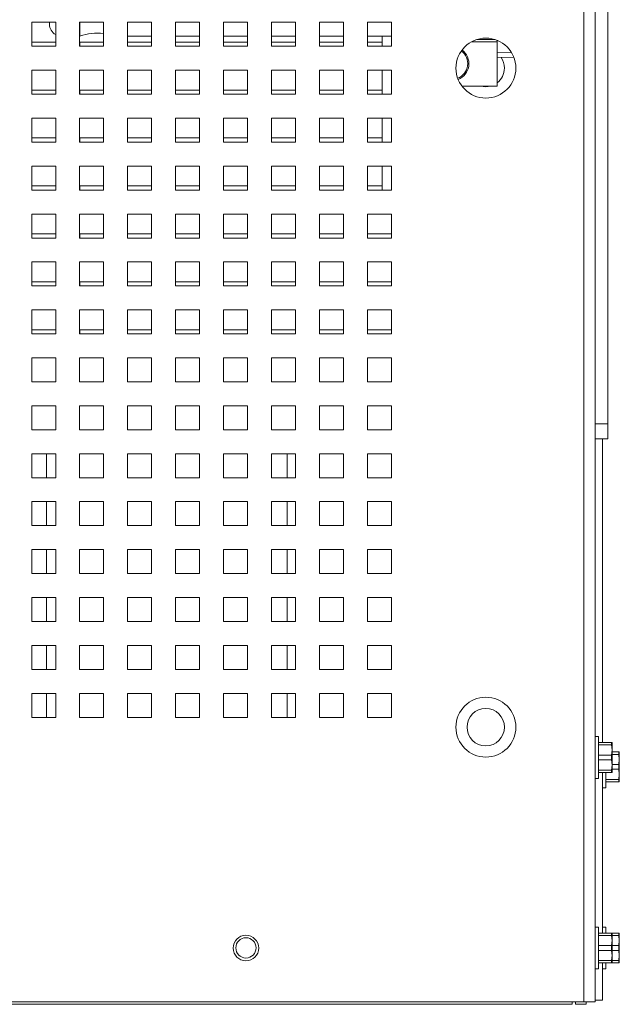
# Paper-space layout '3' of a CAD drawing. Header units: inches. Extents: x 1 to 109, y 1 to 85.
# Tile 61 of 107: x 61.27 to 65.43, y 14.57 to 21.42. Entities that reach past the tile are written whole.
import ezdxf

# ---------------------------------------------------------------- set-up
doc = ezdxf.new("R2010")
doc.units = ezdxf.units.IN
doc.header["$MEASUREMENT"] = 0

psp = doc.layouts.new('3')

# ---------------------------------------------------------------- linework, layer by layer
at = {"color": 7, "linetype": 'Continuous', "lineweight": 15, "ltscale": 5}
for p, q in [((65.2674, 27.8159), (65.2674, 14.5867)), ((65.1884, 14.5867), (65.1884, 27.7992)), ((65.3545, 21.5016), (65.3545, 18.6073)), ((61.5174, 21.3992), (61.3507, 21.3992)), ((61.3507, 21.3992), (61.3507, 21.2326)), ((61.4743, 21.3865), (61.4743, 21.3992)), ((61.5174, 21.2326), (61.5174, 21.3992)), ((61.8507, 21.3992), (61.684, 21.3992)), ((61.684, 21.3992), (61.684, 21.2326)), ((61.6858, 21.3992), (61.6858, 21.3031)), ((61.8507, 21.2326), (61.8507, 21.3992)), ((62.184, 21.3992), (62.0174, 21.3992)), ((62.0174, 21.3992), (62.0174, 21.2326)), ((62.184, 21.2326), (62.184, 21.3992)), ((62.5174, 21.3992), (62.3507, 21.3992)), ((62.3507, 21.3992), (62.3507, 21.2326)), ((62.5174, 21.2326), (62.5174, 21.3992)), ((62.8507, 21.3992), (62.684, 21.3992)), ((62.684, 21.3992), (62.684, 21.2326)), ((62.8507, 21.2326), (62.8507, 21.3992)), ((63.184, 21.3992), (63.0174, 21.3992)), ((63.0174, 21.3992), (63.0174, 21.2326)), ((63.184, 21.2326), (63.184, 21.3992)), ((63.5174, 21.3992), (63.3507, 21.3992)), ((63.3507, 21.3992), (63.3507, 21.2326)), ((63.5174, 21.2326), (63.5174, 21.3992)), ((63.8507, 21.3992), (63.684, 21.3992)), ((63.684, 21.3992), (63.684, 21.2326)), ((63.8507, 21.2326), (63.8507, 21.3992)), ((61.684, 21.3031), (61.6858, 21.3031)), ((61.684, 21.3031), (61.6858, 21.3031)), ((62.0174, 21.3031), (62.184, 21.3031)), ((62.0174, 21.3031), (62.184, 21.3031)), ((62.3507, 21.3031), (62.5174, 21.3031)), ((62.3507, 21.3031), (62.5174, 21.3031)), ((62.684, 21.3031), (62.8507, 21.3031)), ((62.684, 21.3031), (62.8507, 21.3031)), ((63.0174, 21.3031), (63.184, 21.3031)), ((63.0174, 21.3031), (63.184, 21.3031)), ((63.3507, 21.3031), (63.5174, 21.3031)), ((63.3507, 21.3031), (63.5174, 21.3031)), ((63.684, 21.3031), (63.8507, 21.3031)), ((63.684, 21.3031), (63.8507, 21.3031)), ((63.7864, 21.3031), (63.7864, 21.2326)), ((61.3507, 21.2326), (61.5174, 21.2326)), ((61.5174, 21.2617), (61.3509, 21.2617)), ((61.3509, 21.2617), (61.3509, 21.2326)), ((61.684, 21.2326), (61.8507, 21.2326)), ((61.8507, 21.2617), (61.6842, 21.2617)), ((61.6842, 21.2617), (61.6842, 21.2326)), ((62.0174, 21.2326), (62.184, 21.2326)), ((62.184, 21.2617), (62.0175, 21.2617)), ((62.0175, 21.2617), (62.0175, 21.2326)), ((62.3507, 21.2326), (62.5174, 21.2326)), ((62.5174, 21.2617), (62.3509, 21.2617)), ((62.3509, 21.2617), (62.3509, 21.2326)), ((62.684, 21.2326), (62.8507, 21.2326)), ((62.8507, 21.2617), (62.6842, 21.2617)), ((62.6842, 21.2617), (62.6842, 21.2326)), ((63.0174, 21.2326), (63.184, 21.2326)), ((63.184, 21.2617), (63.0175, 21.2617)), ((63.0175, 21.2617), (63.0175, 21.2326)), ((63.3507, 21.2326), (63.5174, 21.2326)), ((63.5174, 21.2617), (63.3509, 21.2617)), ((63.3509, 21.2617), (63.3509, 21.2326)), ((63.684, 21.2326), (63.8507, 21.2326)), ((63.7864, 21.2617), (63.6842, 21.2617)), ((63.6842, 21.2617), (63.6842, 21.2326)), ((64.5851, 21.2742), (64.5851, 21.2641)), ((64.5851, 21.2722), (64.5897, 21.2722)), ((64.5851, 21.2641), (64.5851, 20.9554)), ((64.5851, 21.1899), (64.686, 21.1881)), ((64.7017, 21.1559), (64.5851, 21.1539)), ((61.5174, 21.0659), (61.3507, 21.0659)), ((61.3507, 21.0659), (61.3507, 20.8992)), ((61.5174, 20.8992), (61.5174, 21.0659)), ((61.8507, 21.0659), (61.684, 21.0659)), ((61.684, 21.0659), (61.684, 20.8992)), ((61.8507, 20.8992), (61.8507, 21.0659)), ((62.184, 21.0659), (62.0174, 21.0659)), ((62.0174, 21.0659), (62.0174, 20.8992)), ((62.184, 20.8992), (62.184, 21.0659)), ((62.5174, 21.0659), (62.3507, 21.0659)), ((62.3507, 21.0659), (62.3507, 20.8992)), ((62.5174, 20.8992), (62.5174, 21.0659)), ((62.8507, 21.0659), (62.684, 21.0659)), ((62.684, 21.0659), (62.684, 20.8992)), ((62.8507, 20.8992), (62.8507, 21.0659)), ((63.184, 21.0659), (63.0174, 21.0659)), ((63.0174, 21.0659), (63.0174, 20.8992)), ((63.184, 20.8992), (63.184, 21.0659)), ((63.5174, 21.0659), (63.3507, 21.0659)), ((63.3507, 21.0659), (63.3507, 20.8992)), ((63.5174, 20.8992), (63.5174, 21.0659)), ((63.8507, 21.0659), (63.684, 21.0659)), ((63.684, 21.0659), (63.684, 20.8992)), ((63.7864, 21.0659), (63.7864, 20.8992)), ((63.8507, 20.8992), (63.8507, 21.0659)), ((64.5851, 20.9554), (64.3411, 20.9554)), ((64.5851, 20.9554), (64.3411, 20.9554)), ((64.5851, 20.9554), (64.5851, 20.9554)), ((61.3507, 20.8992), (61.5174, 20.8992)), ((61.5174, 20.9284), (61.3509, 20.9284)), ((61.3509, 20.9284), (61.3509, 20.8992)), ((61.684, 20.8992), (61.8507, 20.8992)), ((61.8507, 20.9284), (61.6842, 20.9284)), ((61.6842, 20.9284), (61.6842, 20.8992)), ((62.0174, 20.8992), (62.184, 20.8992)), ((62.184, 20.9284), (62.0175, 20.9284)), ((62.0175, 20.9284), (62.0175, 20.8992)), ((62.3507, 20.8992), (62.5174, 20.8992)), ((62.5174, 20.9284), (62.3509, 20.9284)), ((62.3509, 20.9284), (62.3509, 20.8992)), ((62.684, 20.8992), (62.8507, 20.8992)), ((62.8507, 20.9284), (62.6842, 20.9284)), ((62.6842, 20.9284), (62.6842, 20.8992)), ((63.0174, 20.8992), (63.184, 20.8992)), ((63.184, 20.9284), (63.0175, 20.9284)), ((63.0175, 20.9284), (63.0175, 20.8992)), ((63.3507, 20.8992), (63.5174, 20.8992)), ((63.5174, 20.9284), (63.3509, 20.9284)), ((63.3509, 20.9284), (63.3509, 20.8992)), ((63.684, 20.8992), (63.8507, 20.8992)), ((63.7864, 20.9284), (63.6842, 20.9284)), ((63.6842, 20.9284), (63.6842, 20.8992)), ((61.5174, 20.7326), (61.3507, 20.7326)), ((61.3507, 20.7326), (61.3507, 20.5659)), ((61.5174, 20.5659), (61.5174, 20.7326)), ((61.8507, 20.7326), (61.684, 20.7326)), ((61.684, 20.7326), (61.684, 20.5659)), ((61.8507, 20.5659), (61.8507, 20.7326)), ((62.184, 20.7326), (62.0174, 20.7326)), ((62.0174, 20.7326), (62.0174, 20.5659)), ((62.184, 20.5659), (62.184, 20.7326)), ((62.5174, 20.7326), (62.3507, 20.7326)), ((62.3507, 20.7326), (62.3507, 20.5659)), ((62.5174, 20.5659), (62.5174, 20.7326)), ((62.8507, 20.7326), (62.684, 20.7326)), ((62.684, 20.7326), (62.684, 20.5659)), ((62.8507, 20.5659), (62.8507, 20.7326)), ((63.184, 20.7326), (63.0174, 20.7326)), ((63.0174, 20.7326), (63.0174, 20.5659)), ((63.184, 20.5659), (63.184, 20.7326)), ((63.5174, 20.7326), (63.3507, 20.7326)), ((63.3507, 20.7326), (63.3507, 20.5659)), ((63.5174, 20.5659), (63.5174, 20.7326)), ((63.8507, 20.7326), (63.684, 20.7326)), ((63.684, 20.7326), (63.684, 20.5659)), ((63.7864, 20.7326), (63.7864, 20.5659)), ((63.8507, 20.5659), (63.8507, 20.7326)), ((61.3507, 20.5659), (61.5174, 20.5659)), ((61.5174, 20.5951), (61.3509, 20.5951)), ((61.3509, 20.5951), (61.3509, 20.5659)), ((61.684, 20.5659), (61.8507, 20.5659)), ((61.8507, 20.5951), (61.6842, 20.5951)), ((61.6842, 20.5951), (61.6842, 20.5659)), ((62.0174, 20.5659), (62.184, 20.5659)), ((62.184, 20.5951), (62.0175, 20.5951)), ((62.0175, 20.5951), (62.0175, 20.5659)), ((62.3507, 20.5659), (62.5174, 20.5659)), ((62.5174, 20.5951), (62.3509, 20.5951)), ((62.3509, 20.5951), (62.3509, 20.5659)), ((62.684, 20.5659), (62.8507, 20.5659)), ((62.8507, 20.5951), (62.6842, 20.5951)), ((62.6842, 20.5951), (62.6842, 20.5659)), ((63.0174, 20.5659), (63.184, 20.5659)), ((63.184, 20.5951), (63.0175, 20.5951)), ((63.0175, 20.5951), (63.0175, 20.5659)), ((63.3507, 20.5659), (63.5174, 20.5659)), ((63.5174, 20.5951), (63.3509, 20.5951)), ((63.3509, 20.5951), (63.3509, 20.5659)), ((63.684, 20.5659), (63.8507, 20.5659)), ((63.7864, 20.5951), (63.6842, 20.5951)), ((63.6842, 20.5951), (63.6842, 20.5659)), ((61.5174, 20.3992), (61.3507, 20.3992)), ((61.3507, 20.3992), (61.3507, 20.2326)), ((61.5174, 20.2326), (61.5174, 20.3992)), ((61.8507, 20.3992), (61.684, 20.3992)), ((61.684, 20.3992), (61.684, 20.2326)), ((61.8507, 20.2326), (61.8507, 20.3992)), ((62.184, 20.3992), (62.0174, 20.3992)), ((62.0174, 20.3992), (62.0174, 20.2326)), ((62.184, 20.2326), (62.184, 20.3992)), ((62.5174, 20.3992), (62.3507, 20.3992)), ((62.3507, 20.3992), (62.3507, 20.2326)), ((62.5174, 20.2326), (62.5174, 20.3992)), ((62.8507, 20.3992), (62.684, 20.3992)), ((62.684, 20.3992), (62.684, 20.2326)), ((62.8507, 20.2326), (62.8507, 20.3992)), ((63.184, 20.3992), (63.0174, 20.3992)), ((63.0174, 20.3992), (63.0174, 20.2326)), ((63.184, 20.2326), (63.184, 20.3992)), ((63.5174, 20.3992), (63.3507, 20.3992)), ((63.3507, 20.3992), (63.3507, 20.2326)), ((63.5174, 20.2326), (63.5174, 20.3992)), ((63.8507, 20.3992), (63.684, 20.3992)), ((63.684, 20.3992), (63.684, 20.2326)), ((63.7864, 20.3992), (63.7864, 20.2326)), ((63.8507, 20.2326), (63.8507, 20.3992)), ((61.3507, 20.2326), (61.5174, 20.2326)), ((61.5174, 20.2617), (61.3509, 20.2617)), ((61.3509, 20.2617), (61.3509, 20.2326)), ((61.684, 20.2326), (61.8507, 20.2326)), ((61.8507, 20.2617), (61.6842, 20.2617)), ((61.6842, 20.2617), (61.6842, 20.2326)), ((62.0174, 20.2326), (62.184, 20.2326)), ((62.184, 20.2617), (62.0175, 20.2617)), ((62.0175, 20.2617), (62.0175, 20.2326)), ((62.3507, 20.2326), (62.5174, 20.2326)), ((62.5174, 20.2617), (62.3509, 20.2617)), ((62.3509, 20.2617), (62.3509, 20.2326)), ((62.684, 20.2326), (62.8507, 20.2326)), ((62.8507, 20.2617), (62.6842, 20.2617)), ((62.6842, 20.2617), (62.6842, 20.2326)), ((63.0174, 20.2326), (63.184, 20.2326)), ((63.184, 20.2617), (63.0175, 20.2617)), ((63.0175, 20.2617), (63.0175, 20.2326)), ((63.3507, 20.2326), (63.5174, 20.2326)), ((63.5174, 20.2617), (63.3509, 20.2617)), ((63.3509, 20.2617), (63.3509, 20.2326)), ((63.684, 20.2326), (63.8507, 20.2326)), ((63.7864, 20.2617), (63.6842, 20.2617)), ((63.6842, 20.2617), (63.6842, 20.2326)), ((61.5174, 20.0659), (61.3507, 20.0659)), ((61.3507, 20.0659), (61.3507, 19.8992)), ((61.5174, 19.8992), (61.5174, 20.0659)), ((61.8507, 20.0659), (61.684, 20.0659)), ((61.684, 20.0659), (61.684, 19.8992)), ((61.8507, 19.8992), (61.8507, 20.0659)), ((62.184, 20.0659), (62.0174, 20.0659)), ((62.0174, 20.0659), (62.0174, 19.8992)), ((62.184, 19.8992), (62.184, 20.0659)), ((62.5174, 20.0659), (62.3507, 20.0659)), ((62.3507, 20.0659), (62.3507, 19.8992)), ((62.5174, 19.8992), (62.5174, 20.0659)), ((62.8507, 20.0659), (62.684, 20.0659)), ((62.684, 20.0659), (62.684, 19.8992)), ((62.8507, 19.8992), (62.8507, 20.0659)), ((63.184, 20.0659), (63.0174, 20.0659)), ((63.0174, 20.0659), (63.0174, 19.8992)), ((63.184, 19.8992), (63.184, 20.0659)), ((63.5174, 20.0659), (63.3507, 20.0659)), ((63.3507, 20.0659), (63.3507, 19.8992)), ((63.5174, 19.8992), (63.5174, 20.0659)), ((63.8507, 20.0659), (63.684, 20.0659)), ((63.684, 20.0659), (63.684, 19.8992)), ((63.8507, 19.8992), (63.8507, 20.0659)), ((61.5174, 19.9284), (61.3509, 19.9284)), ((61.3509, 19.9284), (61.3509, 19.8992)), ((61.8507, 19.9284), (61.6842, 19.9284)), ((61.6842, 19.9284), (61.6842, 19.8992)), ((62.184, 19.9284), (62.0175, 19.9284)), ((62.0175, 19.9284), (62.0175, 19.8992)), ((62.5174, 19.9284), (62.3509, 19.9284)), ((62.3509, 19.9284), (62.3509, 19.8992)), ((62.8507, 19.9284), (62.6842, 19.9284)), ((62.6842, 19.9284), (62.6842, 19.8992)), ((63.184, 19.9284), (63.0175, 19.9284)), ((63.0175, 19.9284), (63.0175, 19.8992)), ((63.5174, 19.9284), (63.3509, 19.9284)), ((63.3509, 19.9284), (63.3509, 19.8992)), ((63.8507, 19.9284), (63.6842, 19.9284)), ((63.6842, 19.9284), (63.6842, 19.8992)), ((61.3507, 19.8992), (61.5174, 19.8992)), ((61.684, 19.8992), (61.8507, 19.8992)), ((62.0174, 19.8992), (62.184, 19.8992)), ((62.3507, 19.8992), (62.5174, 19.8992)), ((62.684, 19.8992), (62.8507, 19.8992)), ((63.0174, 19.8992), (63.184, 19.8992)), ((63.3507, 19.8992), (63.5174, 19.8992)), ((63.684, 19.8992), (63.8507, 19.8992)), ((61.5174, 19.7326), (61.3507, 19.7326)), ((61.3507, 19.7326), (61.3507, 19.5659)), ((61.5174, 19.5659), (61.5174, 19.7326)), ((61.8507, 19.7326), (61.684, 19.7326)), ((61.684, 19.7326), (61.684, 19.5659)), ((61.8507, 19.5659), (61.8507, 19.7326)), ((62.184, 19.7326), (62.0174, 19.7326)), ((62.0174, 19.7326), (62.0174, 19.5659)), ((62.184, 19.5659), (62.184, 19.7326)), ((62.5174, 19.7326), (62.3507, 19.7326)), ((62.3507, 19.7326), (62.3507, 19.5659)), ((62.5174, 19.5659), (62.5174, 19.7326)), ((62.8507, 19.7326), (62.684, 19.7326)), ((62.684, 19.7326), (62.684, 19.5659)), ((62.8507, 19.5659), (62.8507, 19.7326)), ((63.184, 19.7326), (63.0174, 19.7326)), ((63.0174, 19.7326), (63.0174, 19.5659)), ((63.184, 19.5659), (63.184, 19.7326)), ((63.5174, 19.7326), (63.3507, 19.7326)), ((63.3507, 19.7326), (63.3507, 19.5659)), ((63.5174, 19.5659), (63.5174, 19.7326)), ((63.8507, 19.7326), (63.684, 19.7326)), ((63.684, 19.7326), (63.684, 19.5659)), ((63.8507, 19.5659), (63.8507, 19.7326)), ((61.5174, 19.5951), (61.3509, 19.5951)), ((61.3509, 19.5951), (61.3509, 19.5659)), ((61.8507, 19.5951), (61.6842, 19.5951)), ((61.6842, 19.5951), (61.6842, 19.5659)), ((62.184, 19.5951), (62.0175, 19.5951)), ((62.0175, 19.5951), (62.0175, 19.5659)), ((62.5174, 19.5951), (62.3509, 19.5951)), ((62.3509, 19.5951), (62.3509, 19.5659)), ((62.8507, 19.5951), (62.6842, 19.5951)), ((62.6842, 19.5951), (62.6842, 19.5659)), ((63.184, 19.5951), (63.0175, 19.5951)), ((63.0175, 19.5951), (63.0175, 19.5659)), ((63.5174, 19.5951), (63.3509, 19.5951)), ((63.3509, 19.5951), (63.3509, 19.5659)), ((63.8507, 19.5951), (63.6842, 19.5951)), ((63.6842, 19.5951), (63.6842, 19.5659)), ((61.3507, 19.5659), (61.5174, 19.5659)), ((61.684, 19.5659), (61.8507, 19.5659)), ((62.0174, 19.5659), (62.184, 19.5659)), ((62.3507, 19.5659), (62.5174, 19.5659)), ((62.684, 19.5659), (62.8507, 19.5659)), ((63.0174, 19.5659), (63.184, 19.5659)), ((63.3507, 19.5659), (63.5174, 19.5659)), ((63.684, 19.5659), (63.8507, 19.5659)), ((61.5174, 19.3992), (61.3507, 19.3992)), ((61.3507, 19.3992), (61.3507, 19.2326)), ((61.5174, 19.2326), (61.5174, 19.3992)), ((61.8507, 19.3992), (61.684, 19.3992)), ((61.684, 19.3992), (61.684, 19.2326)), ((61.8507, 19.2326), (61.8507, 19.3992)), ((62.184, 19.3992), (62.0174, 19.3992)), ((62.0174, 19.3992), (62.0174, 19.2326)), ((62.184, 19.2326), (62.184, 19.3992)), ((62.5174, 19.3992), (62.3507, 19.3992)), ((62.3507, 19.3992), (62.3507, 19.2326)), ((62.5174, 19.2326), (62.5174, 19.3992)), ((62.8507, 19.3992), (62.684, 19.3992)), ((62.684, 19.3992), (62.684, 19.2326)), ((62.8507, 19.2326), (62.8507, 19.3992)), ((63.184, 19.3992), (63.0174, 19.3992)), ((63.0174, 19.3992), (63.0174, 19.2326)), ((63.184, 19.2326), (63.184, 19.3992)), ((63.5174, 19.3992), (63.3507, 19.3992)), ((63.3507, 19.3992), (63.3507, 19.2326)), ((63.5174, 19.2326), (63.5174, 19.3992)), ((63.8507, 19.3992), (63.684, 19.3992)), ((63.684, 19.3992), (63.684, 19.2326)), ((63.8507, 19.2326), (63.8507, 19.3992)), ((61.5174, 19.2617), (61.3509, 19.2617)), ((61.3509, 19.2617), (61.3509, 19.2326)), ((61.8507, 19.2617), (61.6842, 19.2617)), ((61.6842, 19.2617), (61.6842, 19.2326)), ((62.184, 19.2617), (62.0175, 19.2617)), ((62.0175, 19.2617), (62.0175, 19.2326)), ((62.5174, 19.2617), (62.3509, 19.2617)), ((62.3509, 19.2617), (62.3509, 19.2326)), ((62.8507, 19.2617), (62.6842, 19.2617)), ((62.6842, 19.2617), (62.6842, 19.2326)), ((63.184, 19.2617), (63.0175, 19.2617)), ((63.0175, 19.2617), (63.0175, 19.2326)), ((63.5174, 19.2617), (63.3509, 19.2617)), ((63.3509, 19.2617), (63.3509, 19.2326)), ((63.8507, 19.2617), (63.6842, 19.2617)), ((63.6842, 19.2617), (63.6842, 19.2326)), ((61.3507, 19.2326), (61.5174, 19.2326)), ((61.684, 19.2326), (61.8507, 19.2326)), ((62.0174, 19.2326), (62.184, 19.2326)), ((62.3507, 19.2326), (62.5174, 19.2326)), ((62.684, 19.2326), (62.8507, 19.2326)), ((63.0174, 19.2326), (63.184, 19.2326)), ((63.3507, 19.2326), (63.5174, 19.2326)), ((63.684, 19.2326), (63.8507, 19.2326)), ((61.5174, 19.0659), (61.3507, 19.0659)), ((61.3507, 19.0659), (61.3507, 18.8992)), ((61.5174, 18.8992), (61.5174, 19.0659)), ((61.8507, 19.0659), (61.684, 19.0659)), ((61.684, 19.0659), (61.684, 18.8992)), ((61.8507, 18.8992), (61.8507, 19.0659)), ((62.184, 19.0659), (62.0174, 19.0659)), ((62.0174, 19.0659), (62.0174, 18.8992)), ((62.184, 18.8992), (62.184, 19.0659)), ((62.5174, 19.0659), (62.3507, 19.0659)), ((62.3507, 19.0659), (62.3507, 18.8992)), ((62.5174, 18.8992), (62.5174, 19.0659)), ((62.8507, 19.0659), (62.684, 19.0659)), ((62.684, 19.0659), (62.684, 18.8992)), ((62.8507, 18.8992), (62.8507, 19.0659)), ((63.184, 19.0659), (63.0174, 19.0659)), ((63.0174, 19.0659), (63.0174, 18.8992)), ((63.184, 18.8992), (63.184, 19.0659)), ((63.5174, 19.0659), (63.3507, 19.0659)), ((63.3507, 19.0659), (63.3507, 18.8992)), ((63.5174, 18.8992), (63.5174, 19.0659)), ((63.8507, 19.0659), (63.684, 19.0659)), ((63.684, 19.0659), (63.684, 18.8992)), ((63.8507, 18.8992), (63.8507, 19.0659)), ((61.3507, 18.8992), (61.5174, 18.8992)), ((61.684, 18.8992), (61.8507, 18.8992)), ((62.0174, 18.8992), (62.184, 18.8992)), ((62.3507, 18.8992), (62.5174, 18.8992)), ((62.684, 18.8992), (62.8507, 18.8992)), ((63.0174, 18.8992), (63.184, 18.8992)), ((63.3507, 18.8992), (63.5174, 18.8992)), ((63.684, 18.8992), (63.8507, 18.8992)), ((61.5174, 18.7326), (61.3507, 18.7326)), ((61.3507, 18.7326), (61.3507, 18.5659)), ((61.5174, 18.5659), (61.5174, 18.7326)), ((61.8507, 18.7326), (61.684, 18.7326)), ((61.684, 18.7326), (61.684, 18.5659)), ((61.8507, 18.5659), (61.8507, 18.7326)), ((62.184, 18.7326), (62.0174, 18.7326)), ((62.0174, 18.7326), (62.0174, 18.5659)), ((62.184, 18.5659), (62.184, 18.7326)), ((62.5174, 18.7326), (62.3507, 18.7326)), ((62.3507, 18.7326), (62.3507, 18.5659)), ((62.5174, 18.5659), (62.5174, 18.7326)), ((62.8507, 18.7326), (62.684, 18.7326)), ((62.684, 18.7326), (62.684, 18.5659)), ((62.8507, 18.5659), (62.8507, 18.7326)), ((63.184, 18.7326), (63.0174, 18.7326)), ((63.0174, 18.7326), (63.0174, 18.5659)), ((63.184, 18.5659), (63.184, 18.7326)), ((63.5174, 18.7326), (63.3507, 18.7326)), ((63.3507, 18.7326), (63.3507, 18.5659)), ((63.5174, 18.5659), (63.5174, 18.7326)), ((63.8507, 18.7326), (63.684, 18.7326)), ((63.684, 18.7326), (63.684, 18.5659)), ((63.8507, 18.5659), (63.8507, 18.7326)), ((61.3507, 18.5659), (61.5174, 18.5659)), ((61.684, 18.5659), (61.8507, 18.5659)), ((62.0174, 18.5659), (62.184, 18.5659)), ((62.3507, 18.5659), (62.5174, 18.5659)), ((62.684, 18.5659), (62.8507, 18.5659)), ((63.0174, 18.5659), (63.184, 18.5659)), ((63.3507, 18.5659), (63.5174, 18.5659)), ((63.684, 18.5659), (63.8507, 18.5659)), ((65.2674, 18.6073), (65.3545, 18.6073)), ((65.3545, 18.6073), (65.3545, 18.5031)), ((65.3545, 18.5031), (65.2674, 18.5031)), ((65.3172, 16.3907), (65.3172, 18.5031)), ((61.5174, 18.3992), (61.3507, 18.3992)), ((61.3507, 18.3992), (61.3507, 18.2326)), ((61.5174, 18.2326), (61.5174, 18.3992)), ((61.8507, 18.3992), (61.684, 18.3992)), ((61.684, 18.3992), (61.684, 18.2326)), ((61.8507, 18.2326), (61.8507, 18.3992)), ((62.184, 18.3992), (62.0174, 18.3992)), ((62.0174, 18.3992), (62.0174, 18.2326)), ((62.184, 18.2326), (62.184, 18.3992)), ((62.5174, 18.3992), (62.3507, 18.3992)), ((62.3507, 18.3992), (62.3507, 18.2326)), ((62.5174, 18.2326), (62.5174, 18.3992)), ((62.8507, 18.3992), (62.684, 18.3992)), ((62.684, 18.3992), (62.684, 18.2326)), ((62.8507, 18.2326), (62.8507, 18.3992)), ((63.184, 18.3992), (63.0174, 18.3992)), ((63.0174, 18.3992), (63.0174, 18.2326)), ((63.1257, 18.2326), (63.1257, 18.3992)), ((63.184, 18.2326), (63.184, 18.3992)), ((63.5174, 18.3992), (63.3507, 18.3992)), ((63.3507, 18.3992), (63.3507, 18.2326)), ((63.5174, 18.2326), (63.5174, 18.3992)), ((63.8507, 18.3992), (63.684, 18.3992)), ((63.684, 18.3992), (63.684, 18.2326)), ((63.8507, 18.2326), (63.8507, 18.3992)), ((61.3507, 18.2326), (61.5174, 18.2326)), ((61.684, 18.2326), (61.8507, 18.2326)), ((62.0174, 18.2326), (62.184, 18.2326)), ((62.3507, 18.2326), (62.5174, 18.2326)), ((62.684, 18.2326), (62.8507, 18.2326)), ((63.0174, 18.2326), (63.184, 18.2326)), ((63.3507, 18.2326), (63.5174, 18.2326)), ((63.684, 18.2326), (63.8507, 18.2326)), ((61.5174, 18.0659), (61.3507, 18.0659)), ((61.3507, 18.0659), (61.3507, 17.8992)), ((61.5174, 17.8992), (61.5174, 18.0659)), ((61.8507, 18.0659), (61.684, 18.0659)), ((61.684, 18.0659), (61.684, 17.8992)), ((61.8507, 17.8992), (61.8507, 18.0659)), ((62.184, 18.0659), (62.0174, 18.0659)), ((62.0174, 18.0659), (62.0174, 17.8992)), ((62.184, 17.8992), (62.184, 18.0659)), ((62.5174, 18.0659), (62.3507, 18.0659)), ((62.3507, 18.0659), (62.3507, 17.8992)), ((62.5174, 17.8992), (62.5174, 18.0659)), ((62.8507, 18.0659), (62.684, 18.0659)), ((62.684, 18.0659), (62.684, 17.8992)), ((62.8507, 17.8992), (62.8507, 18.0659)), ((63.184, 18.0659), (63.0174, 18.0659)), ((63.0174, 18.0659), (63.0174, 17.8992)), ((63.1257, 17.8992), (63.1257, 18.0659)), ((63.184, 17.8992), (63.184, 18.0659)), ((63.5174, 18.0659), (63.3507, 18.0659)), ((63.3507, 18.0659), (63.3507, 17.8992)), ((63.5174, 17.8992), (63.5174, 18.0659)), ((63.8507, 18.0659), (63.684, 18.0659)), ((63.684, 18.0659), (63.684, 17.8992)), ((63.8507, 17.8992), (63.8507, 18.0659)), ((61.3507, 17.8992), (61.5174, 17.8992)), ((61.684, 17.8992), (61.8507, 17.8992)), ((62.0174, 17.8992), (62.184, 17.8992)), ((62.3507, 17.8992), (62.5174, 17.8992)), ((62.684, 17.8992), (62.8507, 17.8992)), ((63.0174, 17.8992), (63.184, 17.8992)), ((63.3507, 17.8992), (63.5174, 17.8992)), ((63.684, 17.8992), (63.8507, 17.8992)), ((61.5174, 17.7326), (61.3507, 17.7326)), ((61.3507, 17.7326), (61.3507, 17.5659)), ((61.5174, 17.5659), (61.5174, 17.7326)), ((61.8507, 17.7326), (61.684, 17.7326)), ((61.684, 17.7326), (61.684, 17.5659)), ((61.8507, 17.5659), (61.8507, 17.7326)), ((62.184, 17.7326), (62.0174, 17.7326)), ((62.0174, 17.7326), (62.0174, 17.5659)), ((62.184, 17.5659), (62.184, 17.7326)), ((62.5174, 17.7326), (62.3507, 17.7326)), ((62.3507, 17.7326), (62.3507, 17.5659)), ((62.5174, 17.5659), (62.5174, 17.7326)), ((62.8507, 17.7326), (62.684, 17.7326)), ((62.684, 17.7326), (62.684, 17.5659)), ((62.8507, 17.5659), (62.8507, 17.7326)), ((63.184, 17.7326), (63.0174, 17.7326)), ((63.0174, 17.7326), (63.0174, 17.5659)), ((63.1257, 17.5659), (63.1257, 17.7326)), ((63.184, 17.5659), (63.184, 17.7326)), ((63.5174, 17.7326), (63.3507, 17.7326)), ((63.3507, 17.7326), (63.3507, 17.5659)), ((63.5174, 17.5659), (63.5174, 17.7326)), ((63.8507, 17.7326), (63.684, 17.7326)), ((63.684, 17.7326), (63.684, 17.5659)), ((63.8507, 17.5659), (63.8507, 17.7326)), ((61.3507, 17.5659), (61.5174, 17.5659)), ((61.684, 17.5659), (61.8507, 17.5659)), ((62.0174, 17.5659), (62.184, 17.5659)), ((62.3507, 17.5659), (62.5174, 17.5659)), ((62.684, 17.5659), (62.8507, 17.5659)), ((63.0174, 17.5659), (63.184, 17.5659)), ((63.3507, 17.5659), (63.5174, 17.5659)), ((63.684, 17.5659), (63.8507, 17.5659)), ((61.5174, 17.3992), (61.3507, 17.3992)), ((61.3507, 17.3992), (61.3507, 17.2326)), ((61.5174, 17.2326), (61.5174, 17.3992)), ((61.8507, 17.3992), (61.684, 17.3992)), ((61.684, 17.3992), (61.684, 17.2326)), ((61.8507, 17.2326), (61.8507, 17.3992)), ((62.184, 17.3992), (62.0174, 17.3992)), ((62.0174, 17.3992), (62.0174, 17.2326)), ((62.184, 17.2326), (62.184, 17.3992)), ((62.5174, 17.3992), (62.3507, 17.3992)), ((62.3507, 17.3992), (62.3507, 17.2326)), ((62.5174, 17.2326), (62.5174, 17.3992)), ((62.8507, 17.3992), (62.684, 17.3992)), ((62.684, 17.3992), (62.684, 17.2326)), ((62.8507, 17.2326), (62.8507, 17.3992)), ((63.184, 17.3992), (63.0174, 17.3992)), ((63.0174, 17.3992), (63.0174, 17.2326)), ((63.1257, 17.2326), (63.1257, 17.3992)), ((63.184, 17.2326), (63.184, 17.3992)), ((63.5174, 17.3992), (63.3507, 17.3992)), ((63.3507, 17.3992), (63.3507, 17.2326)), ((63.5174, 17.2326), (63.5174, 17.3992)), ((63.8507, 17.3992), (63.684, 17.3992)), ((63.684, 17.3992), (63.684, 17.2326)), ((63.8507, 17.2326), (63.8507, 17.3992)), ((61.3507, 17.2326), (61.5174, 17.2326)), ((61.684, 17.2326), (61.8507, 17.2326)), ((62.0174, 17.2326), (62.184, 17.2326)), ((62.3507, 17.2326), (62.5174, 17.2326)), ((62.684, 17.2326), (62.8507, 17.2326)), ((63.0174, 17.2326), (63.184, 17.2326)), ((63.3507, 17.2326), (63.5174, 17.2326)), ((63.684, 17.2326), (63.8507, 17.2326)), ((61.5174, 17.0659), (61.3507, 17.0659)), ((61.3507, 17.0659), (61.3507, 16.8992)), ((61.5174, 16.8992), (61.5174, 17.0659)), ((61.8507, 17.0659), (61.684, 17.0659)), ((61.684, 17.0659), (61.684, 16.8992)), ((61.8507, 16.8992), (61.8507, 17.0659)), ((62.184, 17.0659), (62.0174, 17.0659)), ((62.0174, 17.0659), (62.0174, 16.8992)), ((62.184, 16.8992), (62.184, 17.0659)), ((62.5174, 17.0659), (62.3507, 17.0659)), ((62.3507, 17.0659), (62.3507, 16.8992)), ((62.5174, 16.8992), (62.5174, 17.0659)), ((62.8507, 17.0659), (62.684, 17.0659)), ((62.684, 17.0659), (62.684, 16.8992)), ((62.8507, 16.8992), (62.8507, 17.0659)), ((63.184, 17.0659), (63.0174, 17.0659)), ((63.0174, 17.0659), (63.0174, 16.8992)), ((63.1257, 16.8992), (63.1257, 17.0659)), ((63.184, 16.8992), (63.184, 17.0659)), ((63.5174, 17.0659), (63.3507, 17.0659)), ((63.3507, 17.0659), (63.3507, 16.8992)), ((63.5174, 16.8992), (63.5174, 17.0659)), ((63.8507, 17.0659), (63.684, 17.0659)), ((63.684, 17.0659), (63.684, 16.8992)), ((63.8507, 16.8992), (63.8507, 17.0659)), ((61.3507, 16.8992), (61.5174, 16.8992)), ((61.684, 16.8992), (61.8507, 16.8992)), ((62.0174, 16.8992), (62.184, 16.8992)), ((62.3507, 16.8992), (62.5174, 16.8992)), ((62.684, 16.8992), (62.8507, 16.8992)), ((63.0174, 16.8992), (63.184, 16.8992)), ((63.3507, 16.8992), (63.5174, 16.8992)), ((63.684, 16.8992), (63.8507, 16.8992)), ((61.5174, 16.7326), (61.3507, 16.7326)), ((61.3507, 16.7326), (61.3507, 16.5659)), ((61.5174, 16.5659), (61.5174, 16.7326)), ((61.8507, 16.7326), (61.684, 16.7326)), ((61.684, 16.7326), (61.684, 16.5659)), ((61.8507, 16.5659), (61.8507, 16.7326)), ((62.184, 16.7326), (62.0174, 16.7326)), ((62.0174, 16.7326), (62.0174, 16.5659)), ((62.184, 16.5659), (62.184, 16.7326)), ((62.5174, 16.7326), (62.3507, 16.7326)), ((62.3507, 16.7326), (62.3507, 16.5659)), ((62.5174, 16.5659), (62.5174, 16.7326)), ((62.8507, 16.7326), (62.684, 16.7326)), ((62.684, 16.7326), (62.684, 16.5659)), ((62.8507, 16.5659), (62.8507, 16.7326)), ((63.184, 16.7326), (63.0174, 16.7326)), ((63.0174, 16.7326), (63.0174, 16.5659)), ((63.1257, 16.5659), (63.1257, 16.7326)), ((63.184, 16.5659), (63.184, 16.7326)), ((63.5174, 16.7326), (63.3507, 16.7326)), ((63.3507, 16.7326), (63.3507, 16.5659)), ((63.5174, 16.5659), (63.5174, 16.7326)), ((63.8507, 16.7326), (63.684, 16.7326)), ((63.684, 16.7326), (63.684, 16.5659)), ((63.8507, 16.5659), (63.8507, 16.7326)), ((61.3507, 16.5659), (61.5174, 16.5659)), ((61.684, 16.5659), (61.8507, 16.5659)), ((62.0174, 16.5659), (62.184, 16.5659)), ((62.3507, 16.5659), (62.5174, 16.5659)), ((62.684, 16.5659), (62.8507, 16.5659)), ((63.0174, 16.5659), (63.184, 16.5659)), ((63.3507, 16.5659), (63.5174, 16.5659)), ((63.684, 16.5659), (63.8507, 16.5659)), ((65.2909, 16.4316), (65.2674, 16.4316)), ((65.2909, 16.1416), (65.2909, 16.4316)), ((65.2909, 16.3907), (65.3812, 16.3907)), ((65.3812, 16.3743), (65.2909, 16.3743)), ((65.3812, 16.3743), (65.3812, 16.3907)), ((65.3812, 16.3907), (65.3845, 16.3907)), ((65.3849, 16.3386), (65.3812, 16.3743)), ((65.3849, 16.3899), (65.3845, 16.3907)), ((65.3849, 16.3899), (65.3849, 16.3386)), ((65.2909, 16.303), (65.3812, 16.303)), ((65.3812, 16.303), (65.3849, 16.3386)), ((65.3812, 16.2701), (65.3812, 16.303)), ((65.3849, 16.3386), (65.3849, 16.2345)), ((65.3849, 16.3251), (65.431, 16.3251)), ((65.431, 16.3086), (65.3849, 16.3086)), ((65.431, 16.3086), (65.431, 16.3251)), ((65.431, 16.3251), (65.4343, 16.3251)), ((65.4347, 16.273), (65.431, 16.3086)), ((65.4347, 16.3242), (65.4343, 16.3251)), ((65.4347, 16.3242), (65.4347, 16.273)), ((65.3812, 16.2701), (65.2909, 16.2701)), ((65.3849, 16.2345), (65.3812, 16.2701)), ((65.3812, 16.1988), (65.3849, 16.2345)), ((65.3849, 16.2373), (65.431, 16.2373)), ((65.3849, 16.2345), (65.3849, 16.1832)), ((65.431, 16.2373), (65.4347, 16.273)), ((65.431, 16.2044), (65.431, 16.2373)), ((65.4347, 16.273), (65.4347, 16.1688)), ((65.2909, 16.1988), (65.3812, 16.1988)), ((65.3812, 16.1824), (65.2909, 16.1824)), ((65.3172, 15.0659), (65.3172, 16.1824)), ((65.3407, 16.0759), (65.3407, 16.1824)), ((65.3812, 16.1824), (65.3812, 16.1988)), ((65.3845, 16.1824), (65.3812, 16.1824)), ((65.3845, 16.1824), (65.3849, 16.1832)), ((65.431, 16.2044), (65.3849, 16.2044)), ((65.4347, 16.1688), (65.431, 16.2044)), ((65.431, 16.1332), (65.4347, 16.1688)), ((65.4347, 16.1688), (65.4347, 16.1175)), ((65.2674, 16.1416), (65.2909, 16.1416)), ((65.3407, 16.1332), (65.431, 16.1332)), ((65.431, 16.1167), (65.3407, 16.1167)), ((65.431, 16.1167), (65.431, 16.1332)), ((65.4343, 16.1167), (65.431, 16.1167)), ((65.4343, 16.1167), (65.4347, 16.1175)), ((65.3172, 16.0759), (65.3407, 16.0759)), ((65.2909, 15.1067), (65.2674, 15.1067)), ((65.2909, 14.8167), (65.2909, 15.1067)), ((65.2909, 15.0659), (65.3812, 15.0659)), ((65.3407, 15.1067), (65.3172, 15.1067)), ((65.3407, 15.0659), (65.3407, 15.1067)), ((65.3812, 15.0494), (65.3812, 15.0659)), ((65.3812, 15.0659), (65.3845, 15.0659)), ((65.3849, 15.0651), (65.3845, 15.0659)), ((65.3849, 15.0651), (65.3849, 15.0138)), ((65.3874, 15.0659), (65.431, 15.0659)), ((65.431, 15.0494), (65.431, 15.0659)), ((65.431, 15.0659), (65.4343, 15.0659)), ((65.4347, 15.0651), (65.4343, 15.0659)), ((65.4347, 15.0651), (65.4347, 15.0138)), ((65.3812, 15.0494), (65.2909, 15.0494)), ((65.3849, 15.0138), (65.3812, 15.0494)), ((65.3812, 14.9782), (65.3849, 15.0138)), ((65.431, 15.0494), (65.3849, 15.0494)), ((65.3849, 15.0138), (65.3849, 14.9096)), ((65.4347, 15.0138), (65.431, 15.0494)), ((65.431, 14.9782), (65.4347, 15.0138)), ((65.4347, 15.0138), (65.4347, 14.9096)), ((65.2909, 14.9782), (65.3812, 14.9782)), ((65.3812, 14.9453), (65.2909, 14.9453)), ((65.3812, 14.9453), (65.3812, 14.9782)), ((65.3849, 14.9096), (65.3812, 14.9453)), ((65.3849, 14.9782), (65.431, 14.9782)), ((65.431, 14.9453), (65.3849, 14.9453)), ((65.431, 14.9453), (65.431, 14.9782)), ((65.4347, 14.9096), (65.431, 14.9453)), ((65.2909, 14.874), (65.3812, 14.874)), ((65.3812, 14.874), (65.3849, 14.9096)), ((65.3812, 14.8576), (65.3812, 14.874)), ((65.3849, 14.9096), (65.3849, 14.8584)), ((65.3849, 14.874), (65.431, 14.874)), ((65.431, 14.874), (65.4347, 14.9096)), ((65.431, 14.8576), (65.431, 14.874)), ((65.4347, 14.9096), (65.4347, 14.8584)), ((65.2674, 14.8167), (65.2909, 14.8167)), ((65.3812, 14.8576), (65.2909, 14.8576)), ((65.3172, 14.5992), (65.3172, 14.8576)), ((65.3172, 14.8167), (65.3407, 14.8167)), ((65.3407, 14.8167), (65.3407, 14.8576)), ((65.3845, 14.8576), (65.3812, 14.8576)), ((65.3845, 14.8576), (65.3849, 14.8584)), ((65.431, 14.8576), (65.3874, 14.8576)), ((65.4343, 14.8576), (65.431, 14.8576)), ((65.4343, 14.8576), (65.4347, 14.8584)), ((65.1884, 14.5867), (47.6796, 14.5867)), ((65.1069, 14.5703), (65.1069, 14.5867)), ((65.1301, 14.5867), (65.1301, 14.5703)), ((65.2674, 14.5867), (65.1884, 14.5867)), ((65.2049, 14.5703), (65.2049, 14.5867)), ((65.3172, 14.5992), (65.2674, 14.5992)), ((65.1069, 14.5703), (47.7611, 14.5703)), ((65.1301, 14.5703), (65.2049, 14.5703))]:
    psp.add_line(p, q, dxfattribs=at)
at = {"color": 8, "linetype": 'Continuous', "lineweight": 15, "ltscale": 5}
for p, q in [((64.5851, 21.2641), (64.4081, 21.2641)), ((64.4479, 21.2806), (64.5668, 21.2806)), ((61.4547, 18.3992), (61.4547, 18.2326)), ((61.4547, 18.0659), (61.4547, 17.8992)), ((61.4547, 17.7326), (61.4547, 17.5659)), ((61.4547, 17.3992), (61.4547, 17.2326)), ((61.4547, 17.0659), (61.4547, 16.8992)), ((61.4547, 16.7326), (61.4547, 16.5659))]:
    psp.add_line(p, q, dxfattribs=at)
at = {"color": 7, "linetype": 'Continuous', "lineweight": 15, "ltscale": 25}
for centre, radius in [((64.5074, 21.0809), 0.2083), ((64.5074, 16.4976), 0.2083), ((64.5064, 16.4976), 0.13), ((62.8399, 14.9615), 0.0888), ((62.8399, 14.9626), 0.0705)]:
    psp.add_circle(centre, radius, dxfattribs=at)
for centre, radius, start, end in [((61.5576, 21.3865), 0.0833, 180, 241.11848), ((61.8159, 20.9073), 0.4167, 85.21598, 108.19487), ((64.2726, 21.1121), 0.1171, 290.84604, 54.02109), ((64.5064, 21.0809), 0.13, 0, 34.4338), ((64.5064, 21.0809), 0.13, 307.28422, 0), ((64.5064, 21.0809), 0.13, 254.85385, 285.14615)]:
    psp.add_arc(centre, radius, start, end, dxfattribs=at)
at = {"color": 8, "linetype": 'Continuous', "lineweight": 15, "ltscale": 25}
psp.add_arc((64.2726, 21.1121), 0.1088, 290.84103, 54.0261, dxfattribs=at)

doc.saveas('drawing.dxf')
